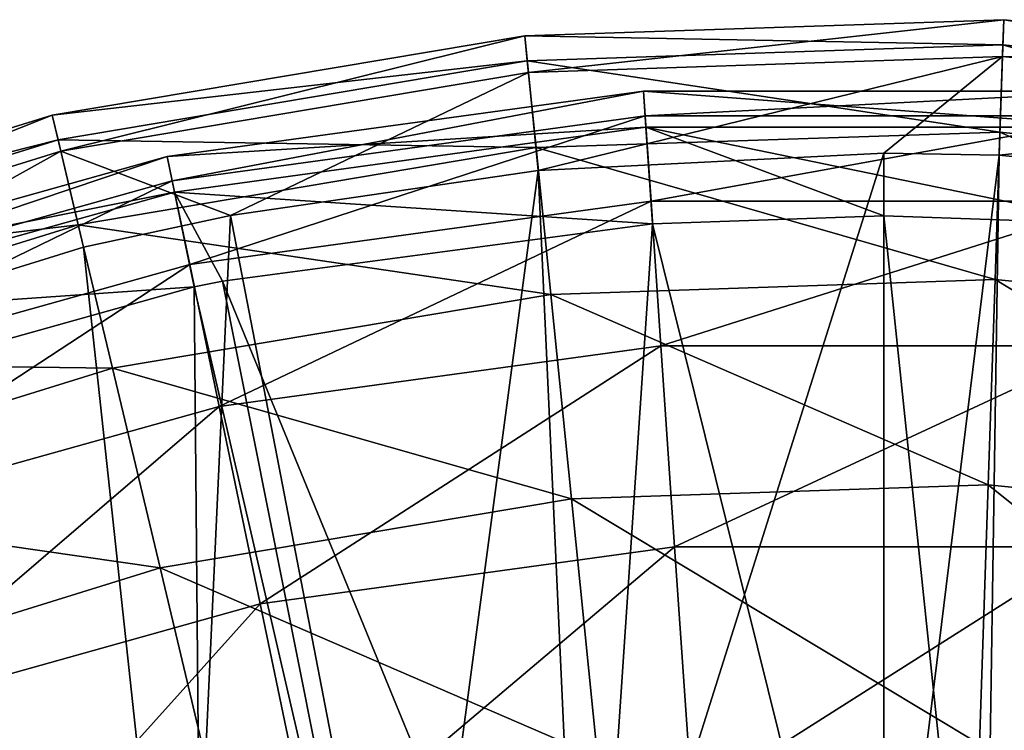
# Model space of a CAD drawing. Extents: x 1 to 221, y -110 to 110.
# Tile 78 of 85: x 85 to 115, y 88 to 110. Entities that reach past the tile are written whole.
import ezdxf

# ---------------------------------------------------------------- set-up
doc = ezdxf.new("R2010")
doc.units = 0
doc.header["$LTSCALE"] = 25.4
doc.layers.get('0').update_dxf_attribs({"color": 13, "linetype": 'CONTINUOUS'})

# ---------------------------------------------------------------- blocks, each defined once
blk = doc.blocks.new('CAMELEON-PEAR-S-8534_STL_1')
at = {"color": 254}
mesh = blk.add_polyface(dxfattribs=at)
corners = [(100.205, 108.31, 125.818), (114.776, 109.93, 111.36), (100.091, 109.439, 111.36), (114.738, 108.796, 125.818)]
mesh.append_faces([[corners[k] for k in face] for face in [(0, 1, 2), (1, 0, 3)]], dxfattribs={"vtx0": -1, "color": 254})
mesh = blk.add_polyface(dxfattribs=at)
corners = [(100.091, 109.439, 111.36), (114.75, 109.154, 96.879), (100.169, 108.666, 96.879), (114.776, 109.93, 111.36)]
mesh.append_faces([[corners[k] for k in face] for face in [(0, 1, 2), (1, 0, 3)]], dxfattribs={"vtx0": -1, "color": 254})
mesh = blk.add_polyface(dxfattribs=at)
corners = [(114.738, 108.796, 125.818), (129.396, 108.459, 111.36), (114.776, 109.93, 111.36), (129.207, 107.34, 125.818)]
mesh.append_faces([[corners[k] for k in face] for face in [(0, 1, 2), (1, 0, 3)]], dxfattribs={"vtx0": -1, "color": 254})
mesh = blk.add_polyface(dxfattribs=at)
corners = [(114.776, 109.93, 111.36), (129.267, 107.693, 96.879), (114.75, 109.154, 96.879), (129.396, 108.459, 111.36)]
mesh.append_faces([[corners[k] for k in face] for face in [(0, 1, 2), (1, 0, 3)]], dxfattribs={"vtx0": -1, "color": 254})
mesh = blk.add_polyface(dxfattribs=at)
corners = [(85.866, 105.891, 125.818), (100.091, 109.439, 111.36), (85.603, 106.995, 111.36), (100.205, 108.31, 125.818)]
mesh.append_faces([[corners[k] for k in face] for face in [(0, 1, 2), (1, 0, 3)]], dxfattribs={"vtx0": -1, "color": 254})
mesh = blk.add_polyface(dxfattribs=at)
corners = [(85.603, 106.995, 111.36), (100.169, 108.666, 96.879), (85.783, 106.24, 96.879), (100.091, 109.439, 111.36)]
mesh.append_faces([[corners[k] for k in face] for face in [(0, 1, 2), (1, 0, 3)]], dxfattribs={"vtx0": -1, "color": 254})
mesh = blk.add_polyface(dxfattribs=at)
corners = [(100.169, 108.666, 96.879), (114.661, 106.48, 82.626), (100.437, 106.005, 82.626), (114.75, 109.154, 96.879)]
mesh.append_faces([[corners[k] for k in face] for face in [(0, 1, 2), (1, 0, 3)]], dxfattribs={"vtx0": -1, "color": 254})
mesh = blk.add_polyface(dxfattribs=at)
corners = [(114.75, 109.154, 96.879), (128.822, 105.056, 82.626), (114.661, 106.48, 82.626), (129.267, 107.693, 96.879)]
mesh.append_faces([[corners[k] for k in face] for face in [(0, 1, 2), (1, 0, 3)]], dxfattribs={"vtx0": -1, "color": 254})
mesh = blk.add_polyface(dxfattribs=at)
corners = [(100.508, 105.299, 140), (114.738, 108.796, 125.818), (100.205, 108.31, 125.818)]
mesh.append_faces([[corners[k] for k in face] for face in [(0, 1, 2)]], dxfattribs={"color": 254})
mesh = blk.add_polyface(dxfattribs=at)
corners = [(111.101, 105.83, 140), (114.738, 108.796, 125.818), (100.508, 105.299, 140)]
mesh.append_faces([[corners[k] for k in face] for face in [(0, 1, 2)]], dxfattribs={"color": 254})
mesh = blk.add_polyface(dxfattribs=at)
corners = [(114.637, 105.771, 140), (114.738, 108.796, 125.818), (111.101, 105.83, 140)]
mesh.append_faces([[corners[k] for k in face] for face in [(0, 1, 2)]], dxfattribs={"color": 254})
mesh = blk.add_polyface(dxfattribs=at)
corners = [(114.637, 105.771, 140), (129.207, 107.34, 125.818), (114.738, 108.796, 125.818), (128.704, 104.356, 140)]
mesh.append_faces([[corners[k] for k in face] for face in [(0, 1, 2), (1, 0, 3)]], dxfattribs={"vtx0": -1, "color": 254})
mesh = blk.add_polyface(dxfattribs=at)
corners = [(85.783, 106.24, 96.879), (100.437, 106.005, 82.626), (86.403, 103.637, 82.626), (100.169, 108.666, 96.879)]
mesh.append_faces([[corners[k] for k in face] for face in [(0, 1, 2), (1, 0, 3)]], dxfattribs={"vtx0": -1, "color": 254})
mesh = blk.add_polyface(dxfattribs=at)
corners = [(91.073, 103.918, 140), (100.205, 108.31, 125.818), (85.866, 105.891, 125.818)]
mesh.append_faces([[corners[k] for k in face] for face in [(0, 1, 2)]], dxfattribs={"color": 254})
mesh = blk.add_polyface(dxfattribs=at)
corners = [(100.508, 105.299, 140), (100.205, 108.31, 125.818), (91.073, 103.918, 140)]
mesh.append_faces([[corners[k] for k in face] for face in [(0, 1, 2)]], dxfattribs={"color": 254})
mesh = blk.add_polyface(dxfattribs=at)
corners = [(103.807, 106.628, 125.53), (89.129, 105.733, 111.336), (103.731, 107.74, 111.336), (89.356, 104.642, 125.53)]
mesh.append_faces([[corners[k] for k in face] for face in [(0, 1, 2), (1, 0, 3)]], dxfattribs={"vtx0": -1, "color": 254})
mesh = blk.add_polyface(dxfattribs=at)
corners = [(103.731, 107.74, 111.336), (89.285, 104.986, 97.118), (103.783, 106.979, 97.118), (89.129, 105.733, 111.336)]
mesh.append_faces([[corners[k] for k in face] for face in [(0, 1, 2), (1, 0, 3)]], dxfattribs={"vtx0": -1, "color": 254})
mesh = blk.add_polyface(dxfattribs=at)
corners = [(118.395, 106.628, 125.53), (103.731, 107.74, 111.336), (118.471, 107.74, 111.336), (103.807, 106.628, 125.53)]
mesh.append_faces([[corners[k] for k in face] for face in [(0, 1, 2), (1, 0, 3)]], dxfattribs={"vtx0": -1, "color": 254})
mesh = blk.add_polyface(dxfattribs=at)
corners = [(118.471, 107.74, 111.336), (103.783, 106.979, 97.118), (118.419, 106.979, 97.118), (103.731, 107.74, 111.336)]
mesh.append_faces([[corners[k] for k in face] for face in [(0, 1, 2), (1, 0, 3)]], dxfattribs={"vtx0": -1, "color": 254})
mesh = blk.add_polyface(dxfattribs=at)
corners = [(71.977, 101.583, 125.818), (85.603, 106.995, 111.36), (71.569, 102.642, 111.36), (85.866, 105.891, 125.818)]
mesh.append_faces([[corners[k] for k in face] for face in [(0, 1, 2), (1, 0, 3)]], dxfattribs={"vtx0": -1, "color": 254})
mesh = blk.add_polyface(dxfattribs=at)
corners = [(71.569, 102.642, 111.36), (85.783, 106.24, 96.879), (71.848, 101.917, 96.879), (85.603, 106.995, 111.36)]
mesh.append_faces([[corners[k] for k in face] for face in [(0, 1, 2), (1, 0, 3)]], dxfattribs={"vtx0": -1, "color": 254})
mesh = blk.add_polyface(dxfattribs=at)
corners = [(103.783, 106.979, 97.118), (89.819, 102.415, 83.124), (103.963, 104.359, 83.124), (89.285, 104.986, 97.118)]
mesh.append_faces([[corners[k] for k in face] for face in [(0, 1, 2), (1, 0, 3)]], dxfattribs={"vtx0": -1, "color": 254})
mesh = blk.add_polyface(dxfattribs=at)
corners = [(118.419, 106.979, 97.118), (103.963, 104.359, 83.124), (118.239, 104.359, 83.124), (103.783, 106.979, 97.118)]
mesh.append_faces([[corners[k] for k in face] for face in [(0, 1, 2), (1, 0, 3)]], dxfattribs={"vtx0": -1, "color": 254})
mesh = blk.add_polyface(dxfattribs=at)
corners = [(104.01, 103.664, 139.455), (89.356, 104.642, 125.53), (103.807, 106.628, 125.53)]
mesh.append_faces([[corners[k] for k in face] for face in [(0, 1, 2)]], dxfattribs={"color": 254})
mesh = blk.add_polyface(dxfattribs=at)
corners = [(118.192, 103.664, 139.455), (103.807, 106.628, 125.53), (118.395, 106.628, 125.53)]
mesh.append_faces([[corners[k] for k in face] for face in [(0, 1, 2)]], dxfattribs={"color": 254})
mesh = blk.add_polyface(dxfattribs=at)
corners = [(111.101, 103.906, 139.455), (103.807, 106.628, 125.53), (118.192, 103.664, 139.455)]
mesh.append_faces([[corners[k] for k in face] for face in [(0, 1, 2)]], dxfattribs={"color": 254})
mesh = blk.add_polyface(dxfattribs=at)
corners = [(104.01, 103.664, 139.455), (103.807, 106.628, 125.53), (111.101, 103.906, 139.455)]
mesh.append_faces([[corners[k] for k in face] for face in [(0, 1, 2)]], dxfattribs={"color": 254})
mesh = blk.add_polyface(dxfattribs=at)
corners = [(100.437, 106.005, 82.626), (114.51, 101.956, 68.849), (100.89, 101.5, 68.849), (114.661, 106.48, 82.626)]
mesh.append_faces([[corners[k] for k in face] for face in [(0, 1, 2), (1, 0, 3)]], dxfattribs={"vtx0": -1, "color": 254})
mesh = blk.add_polyface(dxfattribs=at)
corners = [(114.661, 106.48, 82.626), (128.069, 100.592, 68.849), (114.51, 101.956, 68.849), (128.822, 105.056, 82.626)]
mesh.append_faces([[corners[k] for k in face] for face in [(0, 1, 2), (1, 0, 3)]], dxfattribs={"vtx0": -1, "color": 254})
mesh = blk.add_polyface(dxfattribs=at)
corners = [(71.848, 101.917, 96.879), (86.403, 103.637, 82.626), (72.81, 99.421, 82.626), (85.783, 106.24, 96.879)]
mesh.append_faces([[corners[k] for k in face] for face in [(0, 1, 2), (1, 0, 3)]], dxfattribs={"vtx0": -1, "color": 254})
mesh = blk.add_polyface(dxfattribs=at)
corners = [(86.403, 103.637, 82.626), (100.89, 101.5, 68.849), (87.452, 99.234, 68.849), (100.437, 106.005, 82.626)]
mesh.append_faces([[corners[k] for k in face] for face in [(0, 1, 2), (1, 0, 3)]], dxfattribs={"vtx0": -1, "color": 254})
mesh = blk.add_polyface(dxfattribs=at)
corners = [(73.065, 98.759, 140), (85.866, 105.891, 125.818), (71.977, 101.583, 125.818), (86.567, 102.947, 140)]
mesh.append_faces([[corners[k] for k in face] for face in [(0, 1, 2), (1, 0, 3)]], dxfattribs={"vtx0": -1, "color": 254})
mesh = blk.add_polyface(dxfattribs=at)
corners = [(89.356, 104.642, 125.53), (74.937, 101.756, 111.336), (89.129, 105.733, 111.336), (75.31, 100.707, 125.53)]
mesh.append_faces([[corners[k] for k in face] for face in [(0, 1, 2), (1, 0, 3)]], dxfattribs={"vtx0": -1, "color": 254})
mesh = blk.add_polyface(dxfattribs=at)
corners = [(89.129, 105.733, 111.336), (75.192, 101.038, 97.118), (89.285, 104.986, 97.118), (74.937, 101.756, 111.336)]
mesh.append_faces([[corners[k] for k in face] for face in [(0, 1, 2), (1, 0, 3)]], dxfattribs={"vtx0": -1, "color": 254})
mesh = blk.add_polyface(dxfattribs=at)
corners = [(91.073, 103.918, 140), (85.866, 105.891, 125.818), (86.567, 102.947, 140)]
mesh.append_faces([[corners[k] for k in face] for face in [(0, 1, 2)]], dxfattribs={"color": 254})
mesh = blk.add_polyface(dxfattribs=at)
corners = [(101.824, 76.406, 241.818), (111.101, 105.83, 140), (100.508, 105.299, 140)]
mesh.append_faces([[corners[k] for k in face] for face in [(0, 1, 2)]], dxfattribs={"color": 254})
mesh = blk.add_polyface(dxfattribs=at)
corners = [(111.101, 76.967, 241.818), (111.101, 105.83, 140), (101.824, 76.406, 241.818)]
mesh.append_faces([[corners[k] for k in face] for face in [(0, 1, 2)]], dxfattribs={"color": 254})
mesh = blk.add_polyface(dxfattribs=at)
corners = [(111.101, 76.967, 241.818), (114.637, 105.771, 140), (111.101, 105.83, 140)]
mesh.append_faces([[corners[k] for k in face] for face in [(0, 1, 2)]], dxfattribs={"color": 254})
mesh = blk.add_polyface(dxfattribs=at)
corners = [(114.2, 76.905, 241.818), (114.637, 105.771, 140), (111.101, 76.967, 241.818)]
mesh.append_faces([[corners[k] for k in face] for face in [(0, 1, 2)]], dxfattribs={"color": 254})
mesh = blk.add_polyface(dxfattribs=at)
corners = [(114.2, 76.905, 241.818), (128.704, 104.356, 140), (114.637, 105.771, 140)]
mesh.append_faces([[corners[k] for k in face] for face in [(0, 1, 2)]], dxfattribs={"color": 254})
mesh = blk.add_polyface(dxfattribs=at)
corners = [(96.535, 75.576, 241.818), (100.508, 105.299, 140), (91.073, 103.918, 140)]
mesh.append_faces([[corners[k] for k in face] for face in [(0, 1, 2)]], dxfattribs={"color": 254})
mesh = blk.add_polyface(dxfattribs=at)
corners = [(101.824, 76.406, 241.818), (100.508, 105.299, 140), (96.535, 75.576, 241.818)]
mesh.append_faces([[corners[k] for k in face] for face in [(0, 1, 2)]], dxfattribs={"color": 254})
mesh = blk.add_polyface(dxfattribs=at)
corners = [(89.285, 104.986, 97.118), (76.072, 98.563, 83.124), (89.819, 102.415, 83.124), (75.192, 101.038, 97.118)]
mesh.append_faces([[corners[k] for k in face] for face in [(0, 1, 2), (1, 0, 3)]], dxfattribs={"vtx0": -1, "color": 254})
mesh = blk.add_polyface(dxfattribs=at)
corners = [(89.961, 101.733, 139.455), (75.31, 100.707, 125.53), (89.356, 104.642, 125.53), (76.305, 97.906, 139.455)]
mesh.append_faces([[corners[k] for k in face] for face in [(0, 1, 2), (1, 0, 3)]], dxfattribs={"vtx0": -1, "color": 254})
mesh = blk.add_polyface(dxfattribs=at)
corners = [(90.83, 101.909, 139.455), (89.356, 104.642, 125.53), (104.01, 103.664, 139.455)]
mesh.append_faces([[corners[k] for k in face] for face in [(0, 1, 2)]], dxfattribs={"color": 254})
mesh = blk.add_polyface(dxfattribs=at)
corners = [(89.961, 101.733, 139.455), (89.356, 104.642, 125.53), (90.83, 101.909, 139.455)]
mesh.append_faces([[corners[k] for k in face] for face in [(0, 1, 2)]], dxfattribs={"color": 254})
mesh = blk.add_polyface(dxfattribs=at)
corners = [(103.963, 104.359, 83.124), (90.723, 98.063, 69.597), (104.266, 99.925, 69.597), (89.819, 102.415, 83.124)]
mesh.append_faces([[corners[k] for k in face] for face in [(0, 1, 2), (1, 0, 3)]], dxfattribs={"vtx0": -1, "color": 254})
mesh = blk.add_polyface(dxfattribs=at)
corners = [(118.239, 104.359, 83.124), (104.266, 99.925, 69.597), (117.936, 99.925, 69.597), (103.963, 104.359, 83.124)]
mesh.append_faces([[corners[k] for k in face] for face in [(0, 1, 2), (1, 0, 3)]], dxfattribs={"vtx0": -1, "color": 254})
mesh = blk.add_polyface(dxfattribs=at)
corners = [(125.667, 75.576, 241.818), (128.704, 104.356, 140), (114.2, 76.905, 241.818)]
mesh.append_faces([[corners[k] for k in face] for face in [(0, 1, 2)]], dxfattribs={"color": 254})
mesh = blk.add_polyface(dxfattribs=at)
corners = [(89.687, 73.928, 241.818), (91.073, 103.918, 140), (86.567, 102.947, 140)]
mesh.append_faces([[corners[k] for k in face] for face in [(0, 1, 2)]], dxfattribs={"color": 254})
mesh = blk.add_polyface(dxfattribs=at)
corners = [(96.535, 75.576, 241.818), (91.073, 103.918, 140), (89.687, 73.928, 241.818)]
mesh.append_faces([[corners[k] for k in face] for face in [(0, 1, 2)]], dxfattribs={"color": 254})
mesh = blk.add_polyface(dxfattribs=at)
corners = [(111.101, 75.043, 241.273), (104.01, 103.664, 139.455), (111.101, 103.906, 139.455)]
mesh.append_faces([[corners[k] for k in face] for face in [(0, 1, 2)]], dxfattribs={"color": 254})
mesh = blk.add_polyface(dxfattribs=at)
corners = [(111.101, 75.043, 241.273), (111.101, 103.906, 139.455), (114.123, 74.982, 241.273)]
mesh.append_faces([[corners[k] for k in face] for face in [(0, 1, 2)]], dxfattribs={"color": 254})
mesh = blk.add_polyface(dxfattribs=at)
corners = [(114.123, 74.982, 241.273), (111.101, 103.906, 139.455), (118.192, 103.664, 139.455)]
mesh.append_faces([[corners[k] for k in face] for face in [(0, 1, 2)]], dxfattribs={"color": 254})
mesh = blk.add_polyface(dxfattribs=at)
corners = [(72.81, 99.421, 82.626), (87.452, 99.234, 68.849), (74.437, 95.196, 68.849), (86.403, 103.637, 82.626)]
mesh.append_faces([[corners[k] for k in face] for face in [(0, 1, 2), (1, 0, 3)]], dxfattribs={"vtx0": -1, "color": 254})
mesh = blk.add_polyface(dxfattribs=at)
corners = [(102.056, 74.496, 241.273), (90.83, 101.909, 139.455), (104.01, 103.664, 139.455)]
mesh.append_faces([[corners[k] for k in face] for face in [(0, 1, 2)]], dxfattribs={"color": 254})
mesh = blk.add_polyface(dxfattribs=at)
corners = [(102.056, 74.496, 241.273), (104.01, 103.664, 139.455), (111.101, 75.043, 241.273)]
mesh.append_faces([[corners[k] for k in face] for face in [(0, 1, 2)]], dxfattribs={"color": 254})
mesh = blk.add_polyface(dxfattribs=at)
corners = [(114.123, 74.982, 241.273), (118.192, 103.664, 139.455), (125.741, 73.601, 241.273)]
mesh.append_faces([[corners[k] for k in face] for face in [(0, 1, 2)]], dxfattribs={"color": 254})
mesh = blk.add_polyface(dxfattribs=at)
corners = [(89.687, 73.928, 241.818), (86.567, 102.947, 140), (73.065, 98.759, 140)]
mesh.append_faces([[corners[k] for k in face] for face in [(0, 1, 2)]], dxfattribs={"color": 254})
mesh = blk.add_polyface(dxfattribs=at)
corners = [(89.819, 102.415, 83.124), (77.56, 94.375, 69.597), (90.723, 98.063, 69.597), (76.072, 98.563, 83.124)]
mesh.append_faces([[corners[k] for k in face] for face in [(0, 1, 2), (1, 0, 3)]], dxfattribs={"vtx0": -1, "color": 254})
mesh = blk.add_polyface(dxfattribs=at)
corners = [(90.223, 72.08, 241.273), (76.305, 97.906, 139.455), (89.961, 101.733, 139.455)]
mesh.append_faces([[corners[k] for k in face] for face in [(0, 1, 2)]], dxfattribs={"color": 254})
mesh = blk.add_polyface(dxfattribs=at)
corners = [(96.461, 73.601, 241.273), (89.961, 101.733, 139.455), (90.83, 101.909, 139.455)]
mesh.append_faces([[corners[k] for k in face] for face in [(0, 1, 2)]], dxfattribs={"color": 254})
mesh = blk.add_polyface(dxfattribs=at)
corners = [(90.223, 72.08, 241.273), (89.961, 101.733, 139.455), (96.461, 73.601, 241.273)]
mesh.append_faces([[corners[k] for k in face] for face in [(0, 1, 2)]], dxfattribs={"color": 254})
mesh = blk.add_polyface(dxfattribs=at)
corners = [(96.461, 73.601, 241.273), (90.83, 101.909, 139.455), (102.056, 74.496, 241.273)]
mesh.append_faces([[corners[k] for k in face] for face in [(0, 1, 2)]], dxfattribs={"color": 254})
mesh = blk.add_polyface(dxfattribs=at)
corners = [(100.89, 101.5, 68.849), (114.299, 95.66, 55.787), (101.521, 95.232, 55.787), (114.51, 101.956, 68.849)]
mesh.append_faces([[corners[k] for k in face] for face in [(0, 1, 2), (1, 0, 3)]], dxfattribs={"vtx0": -1, "color": 254})
mesh = blk.add_polyface(dxfattribs=at)
corners = [(114.51, 101.956, 68.849), (127.021, 94.38, 55.787), (114.299, 95.66, 55.787), (128.069, 100.592, 68.849)]
mesh.append_faces([[corners[k] for k in face] for face in [(0, 1, 2), (1, 0, 3)]], dxfattribs={"vtx0": -1, "color": 254})
mesh = blk.add_polyface(dxfattribs=at)
corners = [(87.452, 99.234, 68.849), (101.521, 95.232, 55.787), (88.913, 93.106, 55.787), (100.89, 101.5, 68.849)]
mesh.append_faces([[corners[k] for k in face] for face in [(0, 1, 2), (1, 0, 3)]], dxfattribs={"vtx0": -1, "color": 254})
mesh = blk.add_polyface(dxfattribs=at)
corners = [(104.266, 99.925, 69.597), (91.982, 92.007, 56.773), (104.688, 93.754, 56.773), (90.723, 98.063, 69.597)]
mesh.append_faces([[corners[k] for k in face] for face in [(0, 1, 2), (1, 0, 3)]], dxfattribs={"vtx0": -1, "color": 254})
mesh = blk.add_polyface(dxfattribs=at)
corners = [(117.936, 99.925, 69.597), (104.688, 93.754, 56.773), (117.514, 93.754, 56.773), (104.266, 99.925, 69.597)]
mesh.append_faces([[corners[k] for k in face] for face in [(0, 1, 2), (1, 0, 3)]], dxfattribs={"vtx0": -1, "color": 254})
mesh = blk.add_polyface(dxfattribs=at)
corners = [(74.437, 95.196, 68.849), (88.913, 93.106, 55.787), (76.701, 89.317, 55.787), (87.452, 99.234, 68.849)]
mesh.append_faces([[corners[k] for k in face] for face in [(0, 1, 2), (1, 0, 3)]], dxfattribs={"vtx0": -1, "color": 254})
mesh = blk.add_polyface(dxfattribs=at)
corners = [(89.687, 73.928, 241.818), (73.065, 98.759, 140), (82.495, 71.454, 241.818)]
mesh.append_faces([[corners[k] for k in face] for face in [(0, 1, 2)]], dxfattribs={"color": 254})
mesh = blk.add_polyface(dxfattribs=at)
corners = [(90.223, 72.08, 241.273), (71.338, 95.997, 139.455), (76.305, 97.906, 139.455)]
mesh.append_faces([[corners[k] for k in face] for face in [(0, 1, 2)]], dxfattribs={"color": 254})
mesh = blk.add_polyface(dxfattribs=at)
corners = [(90.723, 98.063, 69.597), (79.631, 88.547, 56.773), (91.982, 92.007, 56.773), (77.56, 94.375, 69.597)]
mesh.append_faces([[corners[k] for k in face] for face in [(0, 1, 2), (1, 0, 3)]], dxfattribs={"vtx0": -1, "color": 254})
mesh = blk.add_polyface(dxfattribs=at)
corners = [(82.383, 69.331, 241.273), (71.338, 95.997, 139.455), (90.223, 72.08, 241.273)]
mesh.append_faces([[corners[k] for k in face] for face in [(0, 1, 2)]], dxfattribs={"color": 254})
mesh = blk.add_polyface(dxfattribs=at)
corners = [(101.521, 95.232, 55.787), (114.033, 87.701, 43.668), (102.318, 87.309, 43.668), (114.299, 95.66, 55.787)]
mesh.append_faces([[corners[k] for k in face] for face in [(0, 1, 2), (1, 0, 3)]], dxfattribs={"vtx0": -1, "color": 254})
mesh = blk.add_polyface(dxfattribs=at)
corners = [(114.299, 95.66, 55.787), (125.696, 86.527, 43.668), (114.033, 87.701, 43.668), (127.021, 94.38, 55.787)]
mesh.append_faces([[corners[k] for k in face] for face in [(0, 1, 2), (1, 0, 3)]], dxfattribs={"vtx0": -1, "color": 254})
mesh = blk.add_polyface(dxfattribs=at)
corners = [(88.913, 93.106, 55.787), (102.318, 87.309, 43.668), (90.759, 85.359, 43.668), (101.521, 95.232, 55.787)]
mesh.append_faces([[corners[k] for k in face] for face in [(0, 1, 2), (1, 0, 3)]], dxfattribs={"vtx0": -1, "color": 254})
mesh = blk.add_polyface(dxfattribs=at)
corners = [(104.688, 93.754, 56.773), (93.572, 84.352, 44.874), (105.222, 85.953, 44.874), (91.982, 92.007, 56.773)]
mesh.append_faces([[corners[k] for k in face] for face in [(0, 1, 2), (1, 0, 3)]], dxfattribs={"vtx0": -1, "color": 254})
mesh = blk.add_polyface(dxfattribs=at)
corners = [(117.514, 93.754, 56.773), (105.222, 85.953, 44.874), (116.98, 85.953, 44.874), (104.688, 93.754, 56.773)]
mesh.append_faces([[corners[k] for k in face] for face in [(0, 1, 2), (1, 0, 3)]], dxfattribs={"vtx0": -1, "color": 254})
mesh = blk.add_polyface(dxfattribs=at)
corners = [(76.701, 89.317, 55.787), (90.759, 85.359, 43.668), (79.563, 81.886, 43.668), (88.913, 93.106, 55.787)]
mesh.append_faces([[corners[k] for k in face] for face in [(0, 1, 2), (1, 0, 3)]], dxfattribs={"vtx0": -1, "color": 254})
mesh = blk.add_polyface(dxfattribs=at)
corners = [(91.982, 92.007, 56.773), (82.25, 81.18, 44.874), (93.572, 84.352, 44.874), (79.631, 88.547, 56.773)]
mesh.append_faces([[corners[k] for k in face] for face in [(0, 1, 2), (1, 0, 3)]], dxfattribs={"vtx0": -1, "color": 254})

msp = doc.modelspace()

# ---------------------------------------------------------------- block references
at = {"color": 0}
msp.add_blockref('CAMELEON-PEAR-S-8534_STL_1', (0, 0), dxfattribs=at)

doc.saveas('drawing.dxf')
